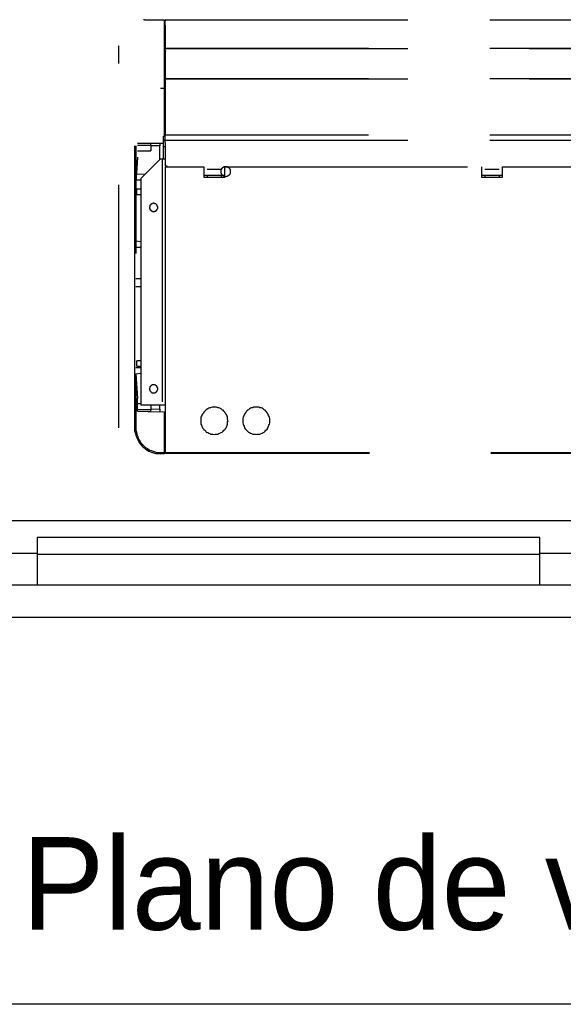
# Model space of a CAD drawing. Header units: millimetres. Extents: x 335 to 739279, y -1 to 84.
# Tile 225 of 244: x 415.48 to 416.6, y 21.51 to 23.54. Entities that reach past the tile are written whole.
import ezdxf

# ---------------------------------------------------------------- set-up
doc = ezdxf.new("R2010")
doc.units = ezdxf.units.MM
doc.header["$MEASUREMENT"] = 0
doc.linetypes.add('Dashed', pattern=[0.75, 0.5, -0.25])
doc.styles.add('CenturyGothic', font='GOTHIC.TTF')

msp = doc.modelspace()

# ---------------------------------------------------------------- linework, layer by layer
at = {"color": 8, "linetype": 'Dashed'}
for p, q in [((415.7388, 23.5419), (415.7368, 23.5419)), ((415.7388, 23.5419), (415.7788, 23.5419)), ((415.7788, 23.5419), (415.7788, 23.4009)), ((415.7788, 23.5389), (415.7808, 23.5389)), ((415.7808, 23.5409), (415.7808, 23.5419)), ((415.7808, 23.5419), (417.6998, 23.5419)), ((415.7808, 23.5309), (415.7808, 23.5409)), ((417.6998, 23.5409), (415.7808, 23.5409)), ((415.7808, 23.5409), (415.7808, 23.5389)), ((415.7808, 23.5409), (415.7808, 23.5389)), ((415.7808, 23.5309), (415.7808, 23.4859)), ((415.7808, 23.4849), (415.7808, 23.5309)), ((415.6858, 22.7019), (415.6858, 23.4879)), ((415.7788, 23.4809), (415.7808, 23.4809)), ((415.7808, 23.4829), (415.7808, 23.4859)), ((415.7808, 23.4859), (415.7808, 23.4849)), ((415.7808, 23.4849), (415.7808, 23.4839)), ((415.7808, 23.4849), (415.7808, 23.4839)), ((415.7808, 23.4789), (415.7808, 23.4829)), ((417.6998, 23.4829), (415.7808, 23.4829)), ((415.7808, 23.4829), (417.6998, 23.4829)), ((415.7808, 23.4789), (415.7808, 23.4219)), ((415.7808, 23.4789), (415.7808, 23.4219)), ((415.7788, 23.4179), (415.7808, 23.4179)), ((415.7808, 23.4199), (415.7808, 23.4219)), ((415.7808, 23.4169), (415.7808, 23.4199)), ((417.6998, 23.4199), (415.7808, 23.4199)), ((415.7808, 23.4199), (417.6998, 23.4199)), ((415.7808, 23.4169), (415.7808, 23.3049)), ((415.7808, 23.3049), (415.7808, 23.4169)), ((415.7718, 23.4009), (415.7788, 23.4009)), ((415.7788, 23.4009), (415.7788, 23.3019)), ((415.7778, 23.3019), (415.7808, 23.3019)), ((415.7778, 23.2939), (415.7778, 23.3019)), ((415.7778, 23.2939), (415.7808, 23.2939)), ((415.7778, 23.2809), (415.7778, 23.2939)), ((415.7808, 23.3039), (415.7808, 23.3049)), ((417.6998, 23.3039), (415.7808, 23.3039)), ((415.7808, 23.2939), (415.7808, 23.3039)), ((415.7808, 23.2929), (415.7808, 23.2939)), ((415.7808, 23.2939), (417.6998, 23.2939)), ((415.7808, 23.2889), (415.7808, 23.2929)), ((417.6998, 23.2929), (415.7808, 23.2929)), ((415.7188, 23.2359), (415.7188, 23.2819)), ((415.7208, 23.2819), (415.7208, 23.2359)), ((415.7778, 23.2869), (415.7238, 23.2869)), ((415.7408, 23.2829), (415.7238, 23.2829)), ((415.7238, 23.2719), (415.7518, 23.2719)), ((415.7518, 23.2829), (415.7408, 23.2829)), ((415.7518, 23.2829), (415.7518, 23.2869)), ((415.7518, 23.2829), (415.7518, 23.2719)), ((415.7698, 23.2819), (415.7518, 23.2819)), ((415.7698, 23.2869), (415.7698, 23.2819)), ((415.7698, 23.2539), (415.7698, 23.2819)), ((415.7778, 23.2809), (415.7808, 23.2809)), ((415.7778, 23.2549), (415.7778, 23.2809)), ((415.7808, 23.2889), (415.7808, 23.2409)), ((415.7808, 23.2889), (415.7808, 23.2409)), ((415.7238, 23.2589), (415.7208, 23.2079)), ((415.7238, 23.2589), (415.7228, 23.2359)), ((415.7708, 23.2549), (415.7308, 23.2149)), ((415.7748, 23.2549), (415.7708, 23.2549)), ((415.7748, 23.2549), (415.7748, 22.7489)), ((415.7808, 23.2549), (415.7748, 23.2549)), ((415.7188, 23.1549), (415.7188, 23.2359)), ((415.7228, 23.2359), (415.7208, 23.2079)), ((415.7208, 23.2359), (415.7208, 23.1429)), ((415.7808, 23.2409), (415.7848, 23.2409)), ((415.7808, 23.2389), (415.7808, 22.6499)), ((415.7808, 23.2389), (415.7818, 23.2389)), ((415.7818, 23.2409), (415.7818, 23.2389)), ((415.7818, 22.6499), (415.7818, 23.2389)), ((415.7818, 23.2389), (415.8608, 23.2389)), ((415.7828, 23.2409), (415.7828, 23.2389)), ((415.7828, 23.2389), (415.7828, 23.2409)), ((415.7848, 23.2409), (415.7848, 23.2389)), ((415.8608, 23.2389), (415.8608, 23.2179)), ((415.8678, 23.2339), (415.8968, 23.2339)), ((415.9038, 23.2179), (415.9038, 23.2389)), ((415.9038, 23.2389), (416.4328, 23.2389)), ((416.4328, 23.2389), (416.4328, 23.2179)), ((416.4398, 23.2339), (416.4688, 23.2339)), ((416.4758, 23.2179), (416.4758, 23.2389)), ((416.4758, 23.2389), (417.0058, 23.2389)), ((415.7208, 23.2119), (415.7308, 23.2119)), ((415.7388, 23.2229), (415.7218, 23.2239)), ((415.7308, 23.2149), (415.7308, 22.7489)), ((415.9038, 23.2209), (415.8608, 23.2209)), ((415.8608, 23.2179), (415.8678, 23.2179)), ((415.8678, 23.2209), (415.8678, 23.2179)), ((415.8678, 23.2179), (415.8968, 23.2179)), ((415.8968, 23.2209), (415.8968, 23.2179)), ((415.8968, 23.2179), (415.9038, 23.2179)), ((416.4398, 23.2209), (416.4328, 23.2209)), ((416.4758, 23.2209), (416.4328, 23.2209)), ((416.4328, 23.2179), (416.4398, 23.2179)), ((416.4398, 23.2209), (416.4398, 23.2179)), ((416.4398, 23.2179), (416.4688, 23.2179)), ((416.4758, 23.2209), (416.4688, 23.2209)), ((416.4688, 23.2209), (416.4688, 23.2179)), ((416.4688, 23.2179), (416.4758, 23.2179)), ((415.7208, 23.2079), (415.7208, 23.1089)), ((415.7308, 23.1929), (415.7228, 23.1929)), ((415.7228, 23.1819), (415.7228, 23.1929)), ((415.7228, 23.1819), (415.7308, 23.1819)), ((415.7188, 22.8139), (415.7188, 23.1549)), ((415.7208, 23.1429), (415.7208, 23.0609)), ((415.7208, 23.1089), (415.7208, 23.0609)), ((415.7308, 23.0849), (415.7208, 23.0859)), ((415.7208, 23.0739), (415.7308, 23.0739)), ((415.7208, 23.0089), (415.7308, 23.0089)), ((415.7208, 22.9929), (415.7308, 22.9929)), ((415.7308, 22.8249), (415.7208, 22.8249)), ((415.7308, 22.8399), (415.7228, 22.8399)), ((415.7228, 22.8289), (415.7228, 22.8399)), ((415.7228, 22.8289), (415.7308, 22.8289)), ((415.7188, 22.7279), (415.7188, 22.8139)), ((415.7208, 22.8129), (415.7308, 22.8139)), ((415.7208, 22.8129), (415.7208, 22.7019)), ((415.7208, 22.8129), (415.7238, 22.7619)), ((415.7238, 22.7359), (415.7238, 22.7619)), ((415.7308, 22.7509), (415.7238, 22.7509)), ((415.7308, 22.7489), (415.7748, 22.7489)), ((415.7518, 22.7489), (415.7518, 22.7389)), ((415.7698, 22.7399), (415.7698, 22.7489)), ((415.7748, 22.7489), (415.7808, 22.7489)), ((415.7188, 22.7069), (415.7188, 22.7279)), ((415.7408, 22.7389), (415.7238, 22.7389)), ((415.7238, 22.7359), (415.7788, 22.7349)), ((415.7518, 22.7389), (415.7408, 22.7389)), ((415.7518, 22.7349), (415.7458, 22.7349)), ((415.7518, 22.7409), (415.7698, 22.7399)), ((415.7518, 22.7349), (415.7518, 22.7389)), ((415.7698, 22.7399), (415.7698, 22.7349)), ((415.7788, 22.7349), (415.7788, 22.6509)), ((415.7188, 22.7019), (415.7188, 22.7069)), ((415.7808, 22.7149), (415.7788, 22.7149)), ((415.7798, 22.6889), (415.7798, 22.7149)), ((415.7188, 22.6949), (415.7188, 22.7019)), ((415.7198, 22.6909), (415.7188, 22.6949)), ((415.7798, 22.6649), (415.7798, 22.6849)), ((415.7808, 22.6649), (415.7798, 22.6649)), ((415.7798, 22.6649), (415.7798, 22.6519)), ((415.7718, 22.6509), (415.7788, 22.6509)), ((415.7788, 22.6479), (415.7718, 22.6479)), ((415.7788, 22.6509), (415.7788, 22.6479)), ((415.7798, 22.6519), (415.7808, 22.6519)), ((415.7818, 22.6499), (415.7808, 22.6499)), ((417.7018, 22.6499), (415.7818, 22.6499)), ((415.7818, 22.6489), (415.7818, 22.6499)), ((417.7018, 22.6489), (415.7818, 22.6489))]:
    msp.add_line(p, q, dxfattribs=at)
at = {"color": 7}
for p, q in [((419.6368, 22.5099), (413.2808, 22.5099)), ((416.5528, 22.4759), (415.5178, 22.4759)), ((415.5178, 22.4759), (415.5178, 22.4419)), ((416.5528, 22.4419), (416.5528, 22.4759)), ((415.4508, 22.4439), (415.5178, 22.4439)), ((415.5178, 22.4439), (415.5178, 22.3779)), ((415.5178, 22.4419), (416.5528, 22.4419)), ((416.5528, 22.3779), (416.5528, 22.4439)), ((416.5528, 22.4439), (416.6188, 22.4439)), ((415.5178, 22.3779), (415.4508, 22.3779)), ((416.5528, 22.3779), (415.5178, 22.3779)), ((416.6188, 22.3779), (416.5528, 22.3779)), ((419.6368, 22.3109), (413.2808, 22.3109)), ((419.6368, 21.5149), (413.2808, 21.5149))]:
    msp.add_line(p, q, dxfattribs=at)
at = {"color": 8, "linetype": 'Dashed'}
for points in [[(415.7818, 23.5409), (415.7818, 23.5409), (415.7818, 23.5409), (415.7818, 23.5409), (415.7818, 23.5409), (415.7818, 23.5409), (415.7818, 23.5409), (415.7818, 23.5409), (415.7818, 23.5419), (415.7818, 23.5419), (415.7818, 23.5419), (415.7818, 23.5419), (415.7818, 23.5419), (415.7818, 23.5419), (415.7818, 23.5419), (415.7818, 23.5419), (415.7818, 23.5419), (415.7808, 23.5419), (415.7808, 23.5419), (415.7808, 23.5419), (415.7808, 23.5419), (415.7808, 23.5419), (415.7808, 23.5419), (415.7808, 23.5419), (415.7808, 23.5419), (415.7808, 23.5419), (415.7808, 23.5419), (415.7808, 23.5419), (415.7808, 23.5419), (415.7808, 23.5409), (415.7808, 23.5409), (415.7808, 23.5409), (415.7808, 23.5409), (415.7808, 23.5409), (415.7808, 23.5409), (415.7808, 23.5409), (415.7808, 23.5409), (415.7808, 23.5409), (415.7808, 23.5409), (415.7808, 23.5409), (415.7808, 23.5409), (415.7808, 23.5409), (415.7808, 23.5409), (415.7808, 23.5399), (415.7808, 23.5399), (415.7808, 23.5399), (415.7808, 23.5399), (415.7808, 23.5399), (415.7808, 23.5399), (415.7808, 23.5399), (415.7808, 23.5399), (415.7808, 23.5399), (415.7808, 23.5399), (415.7808, 23.5399), (415.7808, 23.5399), (415.7808, 23.5399), (415.7818, 23.5399), (415.7818, 23.5399), (415.7818, 23.5399), (415.7818, 23.5399), (415.7818, 23.5399), (415.7818, 23.5399), (415.7818, 23.5399), (415.7818, 23.5399), (415.7818, 23.5399), (415.7818, 23.5399), (415.7818, 23.5409), (415.7818, 23.5409), (415.7818, 23.5409), (415.7818, 23.5409), (415.7818, 23.5409), (415.7818, 23.5409), (415.7818, 23.5409)], [(415.7808, 23.4789), (415.7808, 23.4789), (415.7808, 23.4789), (415.7808, 23.4789), (415.7808, 23.4789), (415.7808, 23.4789), (415.7798, 23.4789), (415.7798, 23.4789), (415.7798, 23.4789), (415.7798, 23.4789), (415.7798, 23.4789), (415.7798, 23.4789), (415.7798, 23.4779), (415.7798, 23.4779), (415.7798, 23.4779), (415.7798, 23.4779), (415.7798, 23.4779), (415.7798, 23.4779), (415.7798, 23.4779), (415.7798, 23.4779), (415.7798, 23.4779), (415.7798, 23.4769), (415.7798, 23.4769), (415.7798, 23.4769), (415.7798, 23.4769), (415.7798, 23.4769), (415.7798, 23.4769), (415.7798, 23.4769), (415.7798, 23.4769), (415.7798, 23.4769), (415.7798, 23.4759), (415.7808, 23.4759), (415.7808, 23.4759), (415.7808, 23.4759), (415.7808, 23.4759), (415.7808, 23.4759), (415.7808, 23.4759), (415.7808, 23.4759), (415.7808, 23.4759), (415.7818, 23.4759), (415.7818, 23.4759), (415.7818, 23.4759), (415.7818, 23.4759), (415.7818, 23.4769), (415.7818, 23.4769), (415.7818, 23.4769), (415.7818, 23.4769), (415.7818, 23.4769), (415.7818, 23.4769), (415.7828, 23.4769), (415.7828, 23.4769), (415.7828, 23.4769), (415.7828, 23.4779), (415.7828, 23.4779), (415.7828, 23.4779), (415.7828, 23.4779), (415.7828, 23.4779), (415.7828, 23.4779), (415.7828, 23.4779), (415.7828, 23.4779), (415.7818, 23.4779), (415.7818, 23.4789), (415.7818, 23.4789), (415.7818, 23.4789), (415.7818, 23.4789), (415.7818, 23.4789), (415.7818, 23.4789), (415.7818, 23.4789), (415.7818, 23.4789), (415.7818, 23.4789), (415.7808, 23.4789), (415.7808, 23.4789), (415.7808, 23.4789)], [(415.7808, 23.4219), (415.7808, 23.4219), (415.7808, 23.4219), (415.7808, 23.4219), (415.7808, 23.4219), (415.7808, 23.4219), (415.7798, 23.4219), (415.7798, 23.4219), (415.7798, 23.4219), (415.7798, 23.4219), (415.7798, 23.4219), (415.7798, 23.4219), (415.7798, 23.4219), (415.7798, 23.4219), (415.7798, 23.4209), (415.7798, 23.4209), (415.7798, 23.4209), (415.7798, 23.4209), (415.7798, 23.4209), (415.7798, 23.4209), (415.7798, 23.4209), (415.7798, 23.4209), (415.7798, 23.4199), (415.7798, 23.4199), (415.7798, 23.4199), (415.7798, 23.4199), (415.7798, 23.4199), (415.7798, 23.4199), (415.7798, 23.4199), (415.7798, 23.4199), (415.7798, 23.4199), (415.7808, 23.4199), (415.7808, 23.4199), (415.7808, 23.4189), (415.7808, 23.4189), (415.7808, 23.4189), (415.7808, 23.4189), (415.7808, 23.4189), (415.7808, 23.4189), (415.7818, 23.4189), (415.7818, 23.4199), (415.7818, 23.4199), (415.7818, 23.4199), (415.7818, 23.4199), (415.7818, 23.4199), (415.7818, 23.4199), (415.7818, 23.4199), (415.7818, 23.4199), (415.7818, 23.4199), (415.7828, 23.4199), (415.7828, 23.4199), (415.7828, 23.4209), (415.7828, 23.4209), (415.7828, 23.4209), (415.7828, 23.4209), (415.7828, 23.4209), (415.7828, 23.4209), (415.7828, 23.4209), (415.7828, 23.4209), (415.7828, 23.4219), (415.7818, 23.4219), (415.7818, 23.4219), (415.7818, 23.4219), (415.7818, 23.4219), (415.7818, 23.4219), (415.7818, 23.4219), (415.7818, 23.4219), (415.7818, 23.4219), (415.7818, 23.4219), (415.7818, 23.4219), (415.7808, 23.4219), (415.7808, 23.4219), (415.7808, 23.4219)], [(415.9058, 23.2389), (415.9048, 23.2389), (415.9038, 23.2389), (415.9038, 23.2389), (415.9028, 23.2389), (415.9018, 23.2389), (415.9008, 23.2379), (415.8998, 23.2379), (415.8998, 23.2369), (415.8988, 23.2369), (415.8978, 23.2359), (415.8978, 23.2349), (415.8968, 23.2339), (415.8968, 23.2339), (415.8968, 23.2329), (415.8958, 23.2319), (415.8958, 23.2309), (415.8958, 23.2299), (415.8958, 23.2289), (415.8958, 23.2289), (415.8958, 23.2279), (415.8958, 23.2269), (415.8968, 23.2259), (415.8968, 23.2249), (415.8968, 23.2239), (415.8978, 23.2239), (415.8978, 23.2229), (415.8988, 23.2219), (415.8998, 23.2219), (415.8998, 23.2209), (415.9008, 23.2209), (415.9018, 23.2199), (415.9028, 23.2199), (415.9038, 23.2199), (415.9038, 23.2199), (415.9048, 23.2189), (415.9058, 23.2189), (415.9068, 23.2189), (415.9078, 23.2199), (415.9088, 23.2199), (415.9098, 23.2199), (415.9098, 23.2199), (415.9108, 23.2209), (415.9118, 23.2209), (415.9128, 23.2219), (415.9128, 23.2219), (415.9138, 23.2229), (415.9138, 23.2239), (415.9148, 23.2239), (415.9148, 23.2249), (415.9158, 23.2259), (415.9158, 23.2269), (415.9158, 23.2279), (415.9158, 23.2289), (415.9158, 23.2289), (415.9158, 23.2299), (415.9158, 23.2309), (415.9158, 23.2319), (415.9158, 23.2329), (415.9148, 23.2339), (415.9148, 23.2339), (415.9138, 23.2349), (415.9138, 23.2359), (415.9128, 23.2369), (415.9128, 23.2369), (415.9118, 23.2379), (415.9108, 23.2379), (415.9098, 23.2389), (415.9098, 23.2389), (415.9088, 23.2389), (415.9078, 23.2389), (415.9068, 23.2389), (415.9058, 23.2389)], [(415.7578, 23.1639), (415.7568, 23.1639), (415.7558, 23.1639), (415.7548, 23.1629), (415.7548, 23.1629), (415.7538, 23.1629), (415.7528, 23.1629), (415.7528, 23.1619), (415.7518, 23.1619), (415.7518, 23.1609), (415.7508, 23.1609), (415.7508, 23.1599), (415.7498, 23.1599), (415.7498, 23.1589), (415.7498, 23.1579), (415.7498, 23.1569), (415.7488, 23.1569), (415.7488, 23.1559), (415.7488, 23.1549), (415.7488, 23.1549), (415.7488, 23.1539), (415.7498, 23.1529), (415.7498, 23.1519), (415.7498, 23.1519), (415.7498, 23.1509), (415.7508, 23.1509), (415.7508, 23.1499), (415.7518, 23.1489), (415.7518, 23.1489), (415.7528, 23.1489), (415.7528, 23.1479), (415.7538, 23.1479), (415.7548, 23.1479), (415.7548, 23.1469), (415.7558, 23.1469), (415.7568, 23.1469), (415.7578, 23.1469), (415.7578, 23.1469), (415.7588, 23.1469), (415.7598, 23.1469), (415.7598, 23.1479), (415.7608, 23.1479), (415.7618, 23.1479), (415.7618, 23.1489), (415.7628, 23.1489), (415.7638, 23.1489), (415.7638, 23.1499), (415.7638, 23.1509), (415.7648, 23.1509), (415.7648, 23.1519), (415.7648, 23.1519), (415.7658, 23.1529), (415.7658, 23.1539), (415.7658, 23.1549), (415.7658, 23.1549), (415.7658, 23.1559), (415.7658, 23.1569), (415.7658, 23.1569), (415.7648, 23.1579), (415.7648, 23.1589), (415.7648, 23.1599), (415.7638, 23.1599), (415.7638, 23.1609), (415.7638, 23.1609), (415.7628, 23.1619), (415.7618, 23.1619), (415.7618, 23.1629), (415.7608, 23.1629), (415.7598, 23.1629), (415.7598, 23.1629), (415.7588, 23.1639), (415.7578, 23.1639), (415.7578, 23.1639)], [(415.7578, 22.7899), (415.7568, 22.7899), (415.7558, 22.7899), (415.7548, 22.7899), (415.7548, 22.7899), (415.7538, 22.7899), (415.7528, 22.7889), (415.7528, 22.7889), (415.7518, 22.7879), (415.7518, 22.7879), (415.7508, 22.7869), (415.7508, 22.7869), (415.7498, 22.7859), (415.7498, 22.7859), (415.7498, 22.7849), (415.7498, 22.7839), (415.7488, 22.7829), (415.7488, 22.7829), (415.7488, 22.7819), (415.7488, 22.7809), (415.7488, 22.7809), (415.7498, 22.7799), (415.7498, 22.7789), (415.7498, 22.7779), (415.7498, 22.7779), (415.7508, 22.7769), (415.7508, 22.7769), (415.7518, 22.7759), (415.7518, 22.7759), (415.7528, 22.7749), (415.7528, 22.7749), (415.7538, 22.7739), (415.7548, 22.7739), (415.7548, 22.7739), (415.7558, 22.7739), (415.7568, 22.7739), (415.7578, 22.7739), (415.7578, 22.7739), (415.7588, 22.7739), (415.7598, 22.7739), (415.7598, 22.7739), (415.7608, 22.7739), (415.7618, 22.7749), (415.7618, 22.7749), (415.7628, 22.7759), (415.7638, 22.7759), (415.7638, 22.7769), (415.7638, 22.7769), (415.7648, 22.7779), (415.7648, 22.7779), (415.7648, 22.7789), (415.7658, 22.7799), (415.7658, 22.7809), (415.7658, 22.7809), (415.7658, 22.7819), (415.7658, 22.7829), (415.7658, 22.7829), (415.7658, 22.7839), (415.7648, 22.7849), (415.7648, 22.7859), (415.7648, 22.7859), (415.7638, 22.7869), (415.7638, 22.7869), (415.7638, 22.7879), (415.7628, 22.7879), (415.7618, 22.7889), (415.7618, 22.7889), (415.7608, 22.7899), (415.7598, 22.7899), (415.7598, 22.7899), (415.7588, 22.7899), (415.7578, 22.7899), (415.7578, 22.7899)], [(415.8828, 22.7439), (415.8798, 22.7439), (415.8778, 22.7439), (415.8748, 22.7429), (415.8728, 22.7429), (415.8708, 22.7419), (415.8688, 22.7409), (415.8658, 22.7389), (415.8648, 22.7379), (415.8628, 22.7359), (415.8608, 22.7339), (415.8598, 22.7319), (415.8578, 22.7299), (415.8568, 22.7279), (415.8558, 22.7259), (415.8548, 22.7239), (415.8548, 22.7209), (415.8548, 22.7189), (415.8548, 22.7159), (415.8548, 22.7139), (415.8548, 22.7119), (415.8548, 22.7089), (415.8558, 22.7069), (415.8568, 22.7049), (415.8578, 22.7019), (415.8598, 22.6999), (415.8608, 22.6979), (415.8628, 22.6969), (415.8648, 22.6949), (415.8658, 22.6929), (415.8688, 22.6919), (415.8708, 22.6909), (415.8728, 22.6899), (415.8748, 22.6889), (415.8778, 22.6889), (415.8798, 22.6889), (415.8828, 22.6879), (415.8848, 22.6889), (415.8868, 22.6889), (415.8898, 22.6889), (415.8918, 22.6899), (415.8938, 22.6909), (415.8968, 22.6919), (415.8988, 22.6929), (415.9008, 22.6949), (415.9018, 22.6969), (415.9038, 22.6979), (415.9048, 22.6999), (415.9068, 22.7019), (415.9078, 22.7049), (415.9088, 22.7069), (415.9098, 22.7089), (415.9098, 22.7119), (415.9098, 22.7139), (415.9108, 22.7159), (415.9098, 22.7189), (415.9098, 22.7209), (415.9098, 22.7239), (415.9088, 22.7259), (415.9078, 22.7279), (415.9068, 22.7299), (415.9048, 22.7319), (415.9038, 22.7339), (415.9018, 22.7359), (415.9008, 22.7379), (415.8988, 22.7389), (415.8968, 22.7409), (415.8938, 22.7419), (415.8918, 22.7429), (415.8898, 22.7429), (415.8868, 22.7439), (415.8848, 22.7439), (415.8828, 22.7439)], [(415.9688, 22.7439), (415.9668, 22.7439), (415.9638, 22.7439), (415.9618, 22.7429), (415.9588, 22.7429), (415.9568, 22.7419), (415.9548, 22.7409), (415.9528, 22.7389), (415.9508, 22.7379), (415.9488, 22.7359), (415.9478, 22.7339), (415.9458, 22.7319), (415.9448, 22.7299), (415.9438, 22.7279), (415.9428, 22.7259), (415.9418, 22.7239), (415.9408, 22.7209), (415.9408, 22.7189), (415.9408, 22.7159), (415.9408, 22.7139), (415.9408, 22.7119), (415.9418, 22.7089), (415.9428, 22.7069), (415.9438, 22.7049), (415.9448, 22.7019), (415.9458, 22.6999), (415.9478, 22.6979), (415.9488, 22.6969), (415.9508, 22.6949), (415.9528, 22.6929), (415.9548, 22.6919), (415.9568, 22.6909), (415.9588, 22.6899), (415.9618, 22.6889), (415.9638, 22.6889), (415.9668, 22.6889), (415.9688, 22.6879), (415.9708, 22.6889), (415.9738, 22.6889), (415.9758, 22.6889), (415.9788, 22.6899), (415.9808, 22.6909), (415.9828, 22.6919), (415.9848, 22.6929), (415.9868, 22.6949), (415.9888, 22.6969), (415.9908, 22.6979), (415.9918, 22.6999), (415.9928, 22.7019), (415.9938, 22.7049), (415.9948, 22.7069), (415.9958, 22.7089), (415.9968, 22.7119), (415.9968, 22.7139), (415.9968, 22.7159), (415.9968, 22.7189), (415.9968, 22.7209), (415.9958, 22.7239), (415.9948, 22.7259), (415.9938, 22.7279), (415.9928, 22.7299), (415.9918, 22.7319), (415.9908, 22.7339), (415.9888, 22.7359), (415.9868, 22.7379), (415.9848, 22.7389), (415.9828, 22.7409), (415.9808, 22.7419), (415.9788, 22.7429), (415.9758, 22.7429), (415.9738, 22.7439), (415.9708, 22.7439), (415.9688, 22.7439)], [(415.7198, 22.6909), (415.7208, 22.6859), (415.7228, 22.6819), (415.7248, 22.6769), (415.7268, 22.6729), (415.7298, 22.6689), (415.7328, 22.6649), (415.7358, 22.6619), (415.7398, 22.6589), (415.7438, 22.6559), (415.7478, 22.6539), (415.7528, 22.6519), (415.7568, 22.6499), (415.7618, 22.6489), (415.7668, 22.6489), (415.7718, 22.6479)], [(415.7208, 22.7019), (415.7208, 22.6969), (415.7218, 22.6929), (415.7228, 22.6879), (415.7248, 22.6839), (415.7258, 22.6789), (415.7288, 22.6749), (415.7308, 22.6709), (415.7338, 22.6679), (415.7378, 22.6639), (415.7408, 22.6609), (415.7448, 22.6589), (415.7488, 22.6559), (415.7528, 22.6549), (415.7578, 22.6529), (415.7618, 22.6519), (415.7668, 22.6509), (415.7718, 22.6509)]]:
    msp.add_lwpolyline(points, dxfattribs=at)

# ---------------------------------------------------------------- texts
at = {"color": 7, "insert": (415.4858, 21.6109), "char_height": 0.190662, "width": 7.590999, "attachment_point": 7, "line_spacing_factor": 0.798, "style": 'CenturyGothic'}
msp.add_mtext('Plano de vidro já existente', dxfattribs=at)

doc.saveas('drawing.dxf')
